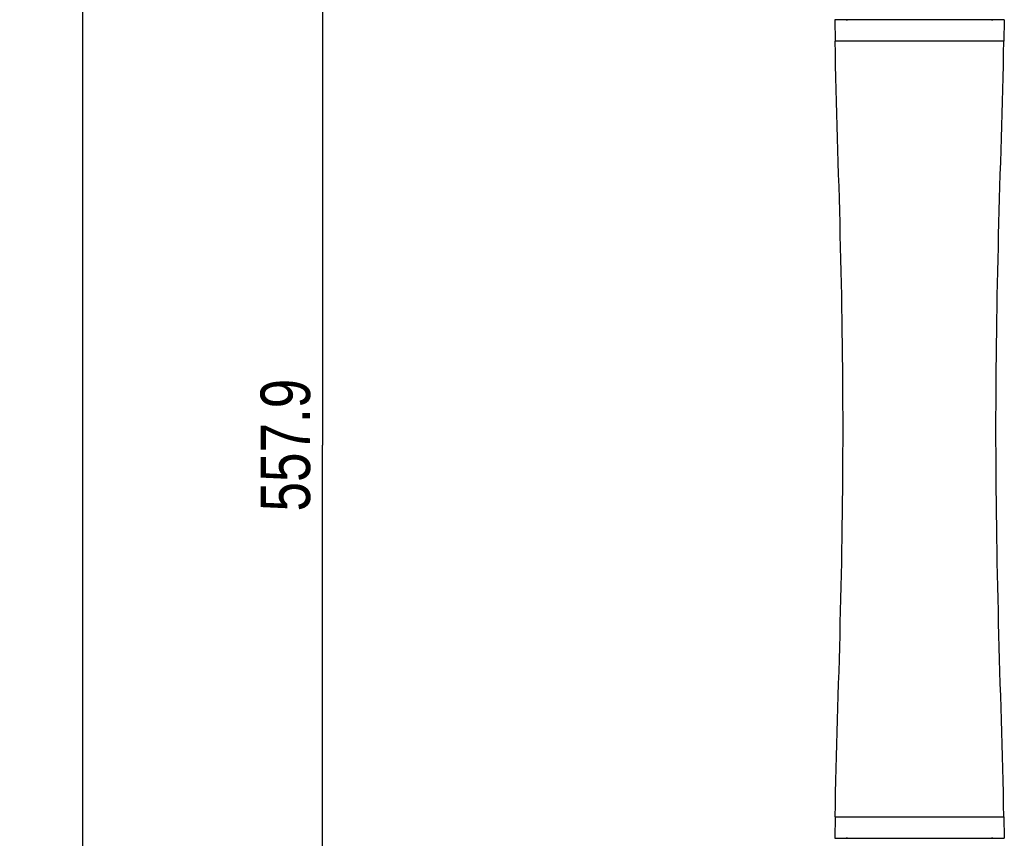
# Model space of a CAD drawing. Header units: millimetres. Extents: x 11 to 407, y 12 to 285.
# Tile 22 of 50: x 109 to 159, y 150 to 191. Entities that reach past the tile are written whole.
import ezdxf

# ---------------------------------------------------------------- set-up
doc = ezdxf.new("R2010")
doc.units = ezdxf.units.MM
doc.header["$LTSCALE"] = 23.1
doc.layers.get('0').update_dxf_attribs({"linetype": 'CONTINUOUS'})
doc.styles.get("Standard").update_dxf_attribs({"font": 'txt', "width": 0.8})
doc.dimstyles.new('DIMSTYLE_1', dxfattribs={"dimtxt": 2.5, "dimasz": 3, "dimexe": 2, "dimexo": 1.5, "dimtad": 1, "dimdec": 0, "dimlfac": 10, "dimzin": 0, "dimdsep": 46, "dimtxsty": 'Standard', "dimblk": '_FILLED', "dimblk1": '_FILLED', "dimblk2": '_FILLED', "dimcen": 0.09, "dimadec": 0, "dimazin": 0, "dimtp": 0.01, "dimtm": 0.01, "dimtfac": 1, "dimtdec": 0, "dimtofl": 0, "dimtmove": 0, "dimatfit": 3, "dimldrblk": '_FILLED', "dimfxl": 1, "dimtolj": 1, "dimtzin": 0, "dimarcsym": 0})
doc.dimstyles.new('DIMSTYLE_2', dxfattribs={"dimtxt": 2.5, "dimasz": 3, "dimexe": 2, "dimexo": 1.5, "dimtad": 1, "dimdec": 1, "dimlfac": 10, "dimzin": 0, "dimdsep": 46, "dimtxsty": 'Standard', "dimblk": '_FILLED', "dimblk1": '_FILLED', "dimblk2": '_FILLED', "dimcen": 0.09, "dimadec": 0, "dimazin": 0, "dimtp": 0.01, "dimtm": 0.01, "dimtfac": 1, "dimtdec": 1, "dimtofl": 0, "dimtmove": 0, "dimatfit": 3, "dimldrblk": '_FILLED', "dimfxl": 1, "dimtolj": 1, "dimtzin": 0, "dimarcsym": 0})

# ---------------------------------------------------------------- blocks, each defined once
blk = doc.blocks.new('_FILLED')
at = {"color": 0, "linetype": 'ByBlock'}
blk.add_solid([(0, 0), (-1, 0.167), (-1, -0.167)], dxfattribs=at)
blk = doc.blocks.new('*D1')
at = {"color": 2, "linetype": 'Continuous', "transparency": 16777216}
for p, q in [((131.23, 207.872), (110.259, 207.872)), ((112.259, 207.872), (112.259, 142.872)), ((112.259, 77.872), (112.259, 142.872)), ((153.081, 77.872), (110.259, 77.872))]:
    blk.add_line(p, q, dxfattribs=at)
at = {"color": 2, "linetype": 'Continuous', "transparency": 16777216, "xscale": 3, "yscale": 3, "zscale": 3}
for p, rotation in [((112.259, 207.872), 90), ((112.259, 77.872), 270)]:
    blk.add_blockref('_FILLED', p, dxfattribs=dict(at, rotation=rotation))
at = {"color": 2, "linetype": 'Continuous', "transparency": 16777216, "insert": (109.134, 142.872), "char_height": 2.5, "width": 8, "attachment_point": 2, "rotation": 90, "line_spacing_factor": 0.9}
blk.add_mtext('1300', dxfattribs=at)
blk = doc.blocks.new('*D3')
at = {"color": 2, "linetype": 'Continuous', "transparency": 16777216}
for p, q in [((147.674, 197.272), (122.378, 197.272)), ((124.378, 197.272), (124.378, 169.377)), ((124.378, 141.482), (124.378, 169.377)), ((147.104, 141.482), (122.378, 141.482))]:
    blk.add_line(p, q, dxfattribs=at)
at = {"color": 2, "linetype": 'Continuous', "transparency": 16777216, "xscale": 3, "yscale": 3, "zscale": 3}
for p, rotation in [((124.378, 197.272), 90), ((124.378, 141.482), 270)]:
    blk.add_blockref('_FILLED', p, dxfattribs=dict(at, rotation=rotation))
at = {"color": 2, "linetype": 'Continuous', "transparency": 16777216, "insert": (121.253, 169.377), "char_height": 2.5, "width": 10, "attachment_point": 2, "rotation": 90, "line_spacing_factor": 0.9}
blk.add_mtext('557.9', dxfattribs=at)

msp = doc.modelspace()

# ---------------------------------------------------------------- linework, layer by layer
at = {"color": 7, "linetype": 'Continuous'}
for p, q in [((150.2416, 190.8421), (150.2621, 189.7721)), ((158.8062, 190.8421), (150.2417, 190.8421)), ((158.8064, 190.8421), (158.7858, 189.7721)), ((158.7858, 189.7721), (150.2621, 189.7721)), ((150.2621, 150.6121), (150.2416, 149.5422)), ((150.2621, 150.6121), (158.7858, 150.6121)), ((158.7858, 150.6121), (158.8064, 149.5422)), ((150.2416, 149.5421), (158.8064, 149.5421))]:
    msp.add_line(p, q, dxfattribs=at)
for centre, start, end in [((150.824, 191.3421), 270, 277.35542), ((158.224, 191.3421), 262.64458, 270), ((150.824, 149.0421), 82.64458, 90), ((158.224, 149.0421), 90, 97.35542)]:
    msp.add_arc(centre, 0.5, start, end, dxfattribs=at)
for points in [[(150.2621, 150.6121), (150.3315, 153.8757), (150.5559, 160.4001), (150.7164, 170.1921), (150.5559, 179.9842), (150.3315, 186.5086), (150.2621, 189.7721)], [(158.7858, 150.6121), (158.7165, 153.8757), (158.4921, 160.4001), (158.3316, 170.1921), (158.4921, 179.9842), (158.7165, 186.5086), (158.7858, 189.7721)]]:
    msp.add_open_spline(points, degree=3, knots=[0, 0, 0, 0, 0.2500145, 0.5, 0.7499855, 1, 1, 1, 1], dxfattribs=at)

# ---------------------------------------------------------------- dimensions: what is measured, and where the dimension line sits
at = {"color": 2, "linetype": 'Continuous'}
for base, p1, p2, dimstyle, picture, middle in [((112.2595, 77.8721), (132.7297, 207.8722), (154.5808, 77.8721), 'DIMSTYLE_1', '*D1', (112.2595, 142.8722)), ((124.3784, 141.4821), (149.174, 197.2721), (148.604, 141.4821), 'DIMSTYLE_2', '*D3', (124.3784, 169.3771))]:
    dim = msp.add_linear_dim(base=base, p1=p1, p2=p2, angle=270, dimstyle=dimstyle, dxfattribs=at)
    dim.commit()
    dim.dimension.update_dxf_attribs({"geometry": picture, "text_midpoint": middle, "dimtype": 160})

doc.saveas('drawing.dxf')
